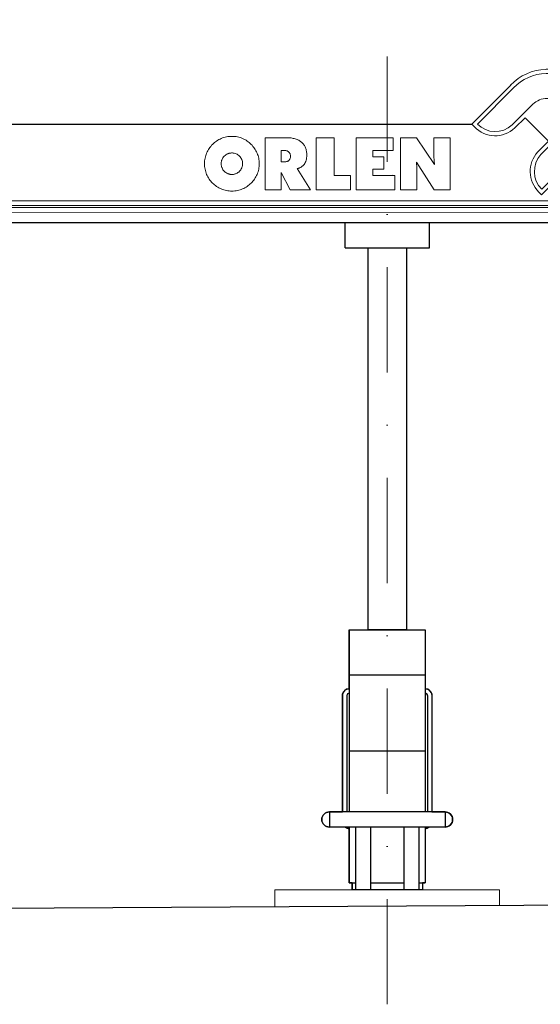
# Model space of a CAD drawing. Extents: x 261105 to 7565828, y -85627 to 5881792.
# Tile 19 of 116: x 330337 to 334043, y -44921 to -37908. Entities that reach past the tile are written whole.
import ezdxf

# ---------------------------------------------------------------- set-up
doc = ezdxf.new("R2010")
doc.units = 0
doc.header["$MEASUREMENT"] = 0
doc.linetypes.add('DASHDOT2', pattern=[0.5, 0.25, -0.125, 0, -0.125])
for name, color, linetype, lineweight in [('1__logo', 140, 'Continuous', 9), ('CZ-GR', 14, 'Continuous', 30), ('CZ-SR', 102, 'Continuous', 15), ('linii', 7, 'Continuous', 15), ('OSIE', 7, 'Continuous', 5)]:
    doc.layers.add(name, color=color, linetype=linetype, lineweight=lineweight)
doc.layers.add('TB_OBRYS1', color=3, linetype='Continuous')

# ---------------------------------------------------------------- blocks, each defined once
blk = doc.blocks.new('dystr.3')
at = {"layer": 'TB_OBRYS1'}
for p, q in [((6433772.5184, 5668694.5221, 0), (6433773.0384, 5668694.5221, 0)), ((6433772.5184, 5668694.5221, 0), (6433772.5184, 5668693.2261, 0)), ((6433773.0384, 5668694.5221, 0), (6433773.0584, 5668694.5221, 0)), ((6433773.0584, 5668694.5221, 0), (6433773.0584, 5668693.2261, 0)), ((6433772.5184, 5668694.2021, 0), (6433773.0584, 5668694.2021, 0)), ((6433772.4696, 5668694.0544, 0), (6433772.4696, 5668693.2261, 0)), ((6433772.5013, 5668694.0544, 0), (6433772.5013, 5668693.2261, 0)), ((6433773.0754, 5668694.0544, 0), (6433773.0754, 5668693.2261, 0)), ((6433773.1071, 5668694.0544, 0), (6433773.1071, 5668693.2261, 0)), ((6433772.5184, 5668693.6621, 0), (6433773.0384, 5668693.6621, 0)), ((6433773.0384, 5668693.6621, 0), (6433773.0584, 5668693.6621, 0)), ((6433772.3769, 5668693.2261, 0), (6433772.3769, 5668693.1181, 0)), ((6433773.1999, 5668693.2261, 0), (6433772.3769, 5668693.2261, 0)), ((6433773.1999, 5668693.2261, 0), (6433773.1999, 5668693.1181, 0)), ((6433773.1999, 5668693.1181, 0), (6433772.3769, 5668693.1181, 0)), ((6433772.5184, 5668693.1181, 0), (6433772.5184, 5668692.7221, 0)), ((6433772.5621, 5668693.1181, 0), (6433772.5621, 5668692.6721, 0)), ((6433772.6701, 5668693.1181, 0), (6433772.6701, 5668692.6721, 0)), ((6433772.9066, 5668693.1181, 0), (6433772.9066, 5668692.6721, 0)), ((6433773.0146, 5668693.1181, 0), (6433773.0146, 5668692.6721, 0)), ((6433773.0584, 5668693.1181, 0), (6433773.0584, 5668692.7221, 0)), ((6433772.5184, 5668692.7221, 0), (6433772.5621, 5668692.7221, 0)), ((6433772.5384, 5668692.7221, 0), (6433772.5384, 5668692.6721, 0)), ((6433772.6701, 5668692.7221, 0), (6433772.9066, 5668692.7221, 0)), ((6433773.0146, 5668692.7221, 0), (6433773.0384, 5668692.7221, 0)), ((6433773.0384, 5668692.7221, 0), (6433773.0584, 5668692.7221, 0)), ((6433773.0384, 5668692.7221, 0), (6433773.0384, 5668692.6721, 0))]:
    blk.add_line(p, q, dxfattribs=at)
for centre, radius, start, end in [((6433772.5184, 5668694.0544, 0), 0.0488, 90, 180), ((6433773.0584, 5668694.0544, 0), 0.0488, 0, 90), ((6433772.5184, 5668694.0544, 0), 0.0171, 90, 180), ((6433773.0584, 5668694.0544, 0), 0.0171, 0, 90), ((6433772.3769, 5668693.1721, 0), 0.054, 90, 270), ((6433773.1999, 5668693.1721, 0), 0.054, 270, 90), ((6433772.5184, 5668693.1574, 0), 0.0488, 233.68412, 270), ((6433773.0584, 5668693.1574, 0), 0.0488, 270, 306.31588)]:
    blk.add_arc(centre, radius, start, end, dxfattribs=at)
blk = doc.blocks.new('DFDFDFD')
at = {"layer": 'linii'}
for p, q in [((270033.9, -43762, 0), (270043.6, -43760.1, 0)), ((270033.9, -43762, 0), (270043.6, -43760.1, 0)), ((270043.6, -43760.1, 0), (270053.5, -43759, 0)), ((270043.6, -43760.1, 0), (270053.5, -43759, 0)), ((270053.5, -43759, 0), (270063.1, -43758.3, 0)), ((270053.5, -43759, 0), (270063.1, -43758.3, 0)), ((270063.1, -43758.3, 0), (270073.1, -43757.9, 0)), ((270063.1, -43758.3, 0), (270073.1, -43757.9, 0)), ((270073.1, -43757.9, 0), (270083.4, -43758.3, 0)), ((270073.1, -43757.9, 0), (270083.4, -43758.3, 0)), ((270083.4, -43758.3, 0), (270093.1, -43759, 0)), ((270083.4, -43758.3, 0), (270093.1, -43759, 0)), ((270093.1, -43759, 0), (270103, -43760.1, 0)), ((270093.1, -43759, 0), (270103, -43760.1, 0)), ((270103, -43760.1, 0), (270112.6, -43762, 0)), ((270103, -43760.1, 0), (270112.6, -43762, 0)), ((269917.2, -43836.6, 0), (269922.8, -43829.2, 0)), ((269917.2, -43836.6, 0), (269922.8, -43829.2, 0)), ((269922.8, -43829.2, 0), (269929, -43821.8, 0)), ((269922.8, -43829.2, 0), (269929, -43821.8, 0)), ((269929, -43821.8, 0), (269935.7, -43815.2, 0)), ((269929, -43821.8, 0), (269935.7, -43815.2, 0)), ((269935.7, -43815.2, 0), (269942.3, -43808.9, 0)), ((269935.7, -43815.2, 0), (269942.3, -43808.9, 0)), ((269942.3, -43808.9, 0), (269949.4, -43802.6, 0)), ((269942.3, -43808.9, 0), (269949.4, -43802.6, 0)), ((269949.4, -43802.6, 0), (269956.7, -43796.7, 0)), ((269949.4, -43802.6, 0), (269956.7, -43796.7, 0)), ((269956.7, -43796.7, 0), (269964.5, -43791.5, 0)), ((269956.7, -43796.7, 0), (269964.5, -43791.5, 0)), ((269964.5, -43791.5, 0), (269972.3, -43786.3, 0)), ((269964.5, -43791.5, 0), (269972.3, -43786.3, 0)), ((269972.3, -43786.3, 0), (269980.4, -43781.5, 0)), ((269972.3, -43786.3, 0), (269980.4, -43781.5, 0)), ((269980.4, -43781.5, 0), (269988.9, -43777.1, 0)), ((269980.4, -43781.5, 0), (269988.9, -43777.1, 0)), ((269988.9, -43777.1, 0), (269997.4, -43773.4, 0)), ((269988.9, -43777.1, 0), (269997.4, -43773.4, 0)), ((269997.4, -43773.4, 0), (270006.2, -43769.7, 0)), ((269997.4, -43773.4, 0), (270006.2, -43769.7, 0)), ((270006.2, -43769.7, 0), (270015.5, -43766.8, 0)), ((270006.2, -43769.7, 0), (270015.5, -43766.8, 0)), ((270015.5, -43766.8, 0), (270024.7, -43764.2, 0)), ((270015.5, -43766.8, 0), (270024.7, -43764.2, 0)), ((270024.7, -43764.2, 0), (270033.9, -43762, 0)), ((270024.7, -43764.2, 0), (270033.9, -43762, 0)), ((270112.6, -43762, 0), (270121.9, -43764.2, 0)), ((270112.6, -43762, 0), (270121.9, -43764.2, 0)), ((270121.9, -43764.2, 0), (270131.1, -43766.8, 0)), ((270121.9, -43764.2, 0), (270131.1, -43766.8, 0)), ((270131.1, -43766.8, 0), (270140.3, -43769.7, 0)), ((270131.1, -43766.8, 0), (270140.3, -43769.7, 0)), ((270140.3, -43769.7, 0), (270149.2, -43773.4, 0)), ((270140.3, -43769.7, 0), (270149.2, -43773.4, 0)), ((270149.2, -43773.4, 0), (270157.7, -43777.1, 0)), ((270149.2, -43773.4, 0), (270157.7, -43777.1, 0)), ((270157.7, -43777.1, 0), (270166.2, -43781.5, 0)), ((270157.7, -43777.1, 0), (270166.2, -43781.5, 0)), ((270166.2, -43781.5, 0), (270174.3, -43786.3, 0)), ((270166.2, -43781.5, 0), (270174.3, -43786.3, 0)), ((270174.3, -43786.3, 0), (270182.1, -43791.5, 0)), ((270174.3, -43786.3, 0), (270182.1, -43791.5, 0)), ((270182.1, -43791.5, 0), (270189.8, -43796.7, 0)), ((270182.1, -43791.5, 0), (270189.8, -43796.7, 0)), ((270189.8, -43796.7, 0), (270197.2, -43802.6, 0)), ((270189.8, -43796.7, 0), (270197.2, -43802.6, 0)), ((270197.2, -43802.6, 0), (270204.2, -43808.9, 0)), ((270197.2, -43802.6, 0), (270204.2, -43808.9, 0)), ((270204.2, -43808.9, 0), (270210.9, -43815.2, 0)), ((270204.2, -43808.9, 0), (270210.9, -43815.2, 0)), ((270210.9, -43815.2, 0), (270217.5, -43821.8, 0)), ((270210.9, -43815.2, 0), (270217.5, -43821.8, 0)), ((270217.5, -43821.8, 0), (270223.4, -43829.2, 0)), ((270217.5, -43821.8, 0), (270223.4, -43829.2, 0)), ((270223.4, -43829.2, 0), (270229.4, -43836.6, 0)), ((270223.4, -43829.2, 0), (270229.4, -43836.6, 0)), ((270461, -43767.5, 0), (270309.1, -43767.5, 0)), ((270309.1, -43767.5, 0), (270309.1, -44138, 0)), ((270461, -43767.5, 0), (270309.1, -43767.5, 0)), ((270309.1, -43767.5, 0), (270309.1, -44138, 0)), ((270469.8, -43767.5, 0), (270461, -43767.5, 0)), ((270469.8, -43767.5, 0), (270461, -43767.5, 0)), ((270478.3, -43767.9, 0), (270469.8, -43767.5, 0)), ((270478.3, -43767.9, 0), (270469.8, -43767.5, 0)), ((270486.8, -43768.6, 0), (270478.3, -43767.9, 0)), ((270486.8, -43768.6, 0), (270478.3, -43767.9, 0)), ((270495, -43769.7, 0), (270486.8, -43768.6, 0)), ((270495, -43769.7, 0), (270486.8, -43768.6, 0)), ((270502.7, -43770.8, 0), (270495, -43769.7, 0)), ((270502.7, -43770.8, 0), (270495, -43769.7, 0)), ((270510.1, -43772.3, 0), (270502.7, -43770.8, 0)), ((270510.1, -43772.3, 0), (270502.7, -43770.8, 0)), ((270517.5, -43773.8, 0), (270510.1, -43772.3, 0)), ((270517.5, -43773.8, 0), (270510.1, -43772.3, 0)), ((270524.1, -43776, 0), (270517.5, -43773.8, 0)), ((270524.1, -43776, 0), (270517.5, -43773.8, 0)), ((270530.8, -43778.2, 0), (270524.1, -43776, 0)), ((270530.8, -43778.2, 0), (270524.1, -43776, 0)), ((270537.4, -43780.4, 0), (270530.8, -43778.2, 0)), ((270537.4, -43780.4, 0), (270530.8, -43778.2, 0)), ((270543.3, -43783, 0), (270537.4, -43780.4, 0)), ((270543.3, -43783, 0), (270537.4, -43780.4, 0)), ((270549.3, -43786, 0), (270543.3, -43783, 0)), ((270549.3, -43786, 0), (270543.3, -43783, 0)), ((270554.8, -43789.3, 0), (270549.3, -43786, 0)), ((270554.8, -43789.3, 0), (270549.3, -43786, 0)), ((270560, -43792.6, 0), (270554.8, -43789.3, 0)), ((270560, -43792.6, 0), (270554.8, -43789.3, 0)), ((270565.1, -43796.3, 0), (270560, -43792.6, 0)), ((270565.1, -43796.3, 0), (270560, -43792.6, 0)), ((270569.9, -43800.4, 0), (270565.1, -43796.3, 0)), ((270569.9, -43800.4, 0), (270565.1, -43796.3, 0)), ((270574.4, -43804.4, 0), (270569.9, -43800.4, 0)), ((270574.4, -43804.4, 0), (270569.9, -43800.4, 0)), ((270578.4, -43808.5, 0), (270574.4, -43804.4, 0)), ((270578.4, -43808.5, 0), (270574.4, -43804.4, 0)), ((270582.1, -43813.3, 0), (270578.4, -43808.5, 0)), ((270582.1, -43813.3, 0), (270578.4, -43808.5, 0)), ((270585.8, -43818.1, 0), (270582.1, -43813.3, 0)), ((270585.8, -43818.1, 0), (270582.1, -43813.3, 0)), ((270589.1, -43822.9, 0), (270585.8, -43818.1, 0)), ((270589.1, -43822.9, 0), (270585.8, -43818.1, 0)), ((270592.1, -43828.1, 0), (270589.1, -43822.9, 0)), ((270592.1, -43828.1, 0), (270589.1, -43822.9, 0)), ((270595.1, -43833.6, 0), (270592.1, -43828.1, 0)), ((270595.1, -43833.6, 0), (270592.1, -43828.1, 0)), ((270801.5, -43767.5, 0), (270672.3, -43767.5, 0)), ((270672.3, -43767.5, 0), (270672.3, -44138, 0)), ((270801.5, -43767.5, 0), (270672.3, -43767.5, 0)), ((270672.3, -43767.5, 0), (270672.3, -44138, 0)), ((270801.5, -44037.2, 0), (270801.5, -43767.5, 0)), ((270801.5, -44037.2, 0), (270801.5, -43767.5, 0)), ((270957.8, -43767.5, 0), (270957.8, -44138, 0)), ((271222.3, -43767.5, 0), (270957.8, -43767.5, 0)), ((270957.8, -43767.5, 0), (270957.8, -44138, 0)), ((271222.3, -43767.5, 0), (270957.8, -43767.5, 0)), ((271222.3, -43858, 0), (271222.3, -43767.5, 0)), ((271222.3, -43858, 0), (271222.3, -43767.5, 0)), ((271388.5, -43767.5, 0), (271274, -43767.5, 0)), ((271274, -43767.5, 0), (271274, -44138, 0)), ((271388.5, -43767.5, 0), (271274, -43767.5, 0)), ((271274, -43767.5, 0), (271274, -44138, 0)), ((271516, -43958.5, 0), (271388.5, -43767.5, 0)), ((271516, -43958.5, 0), (271388.5, -43767.5, 0)), ((271511.9, -43767.5, 0), (271511.9, -43889, 0)), ((271627.9, -43767.5, 0), (271511.9, -43767.5, 0)), ((271511.9, -43767.5, 0), (271511.9, -43889, 0)), ((271627.9, -43767.5, 0), (271511.9, -43767.5, 0)), ((271627.9, -44138, 0), (271627.9, -43767.5, 0)), ((271627.9, -44138, 0), (271627.9, -43767.5, 0)), ((269884.3, -43904.2, 0), (269887.3, -43894.9, 0)), ((269884.3, -43904.2, 0), (269887.3, -43894.9, 0)), ((269887.3, -43894.9, 0), (269890.3, -43886.1, 0)), ((269887.3, -43894.9, 0), (269890.3, -43886.1, 0)), ((269890.3, -43886.1, 0), (269893.6, -43877.2, 0)), ((269890.3, -43886.1, 0), (269893.6, -43877.2, 0)), ((269893.6, -43877.2, 0), (269897.6, -43868.7, 0)), ((269893.6, -43877.2, 0), (269897.6, -43868.7, 0)), ((269897.6, -43868.7, 0), (269902.1, -43860.2, 0)), ((269897.6, -43868.7, 0), (269902.1, -43860.2, 0)), ((269902.1, -43860.2, 0), (269906.5, -43852.1, 0)), ((269902.1, -43860.2, 0), (269906.5, -43852.1, 0)), ((269906.5, -43852.1, 0), (269911.7, -43844, 0)), ((269906.5, -43852.1, 0), (269911.7, -43844, 0)), ((269911.7, -43844, 0), (269917.2, -43836.6, 0)), ((269911.7, -43844, 0), (269917.2, -43836.6, 0)), ((270014.4, -43904.2, 0), (270019.2, -43899, 0)), ((270014.4, -43904.2, 0), (270019.2, -43899, 0)), ((270019.2, -43899, 0), (270024.7, -43893.8, 0)), ((270019.2, -43899, 0), (270024.7, -43893.8, 0)), ((270024.7, -43893.8, 0), (270030.6, -43889.4, 0)), ((270024.7, -43893.8, 0), (270030.6, -43889.4, 0)), ((270030.6, -43889.4, 0), (270036.9, -43885.7, 0)), ((270030.6, -43889.4, 0), (270036.9, -43885.7, 0)), ((270036.9, -43885.7, 0), (270043.6, -43882.4, 0)), ((270036.9, -43885.7, 0), (270043.6, -43882.4, 0)), ((270043.6, -43882.4, 0), (270046.9, -43880.9, 0)), ((270043.6, -43882.4, 0), (270046.9, -43880.9, 0)), ((270046.9, -43880.9, 0), (270050.6, -43879.8, 0)), ((270046.9, -43880.9, 0), (270050.6, -43879.8, 0)), ((270050.6, -43879.8, 0), (270054.3, -43878.7, 0)), ((270050.6, -43879.8, 0), (270054.3, -43878.7, 0)), ((270054.3, -43878.7, 0), (270058, -43878, 0)), ((270054.3, -43878.7, 0), (270058, -43878, 0)), ((270058, -43878, 0), (270061.7, -43877.2, 0)), ((270058, -43878, 0), (270061.7, -43877.2, 0)), ((270061.7, -43877.2, 0), (270065.3, -43876.8, 0)), ((270061.7, -43877.2, 0), (270065.3, -43876.8, 0)), ((270065.3, -43876.8, 0), (270069.4, -43876.5, 0)), ((270065.3, -43876.8, 0), (270069.4, -43876.5, 0)), ((270069.4, -43876.5, 0), (270073.1, -43876.5, 0)), ((270069.4, -43876.5, 0), (270073.1, -43876.5, 0)), ((270073.1, -43876.5, 0), (270077.2, -43876.5, 0)), ((270073.1, -43876.5, 0), (270077.2, -43876.5, 0)), ((270077.2, -43876.5, 0), (270081.2, -43876.8, 0)), ((270077.2, -43876.5, 0), (270081.2, -43876.8, 0)), ((270081.2, -43876.8, 0), (270084.9, -43877.2, 0)), ((270081.2, -43876.8, 0), (270084.9, -43877.2, 0)), ((270084.9, -43877.2, 0), (270088.6, -43878, 0)), ((270084.9, -43877.2, 0), (270088.6, -43878, 0)), ((270088.6, -43878, 0), (270096, -43879.8, 0)), ((270088.6, -43878, 0), (270096, -43879.8, 0)), ((270096, -43879.8, 0), (270103, -43882.4, 0)), ((270096, -43879.8, 0), (270103, -43882.4, 0)), ((270103, -43882.4, 0), (270109.7, -43885.7, 0)), ((270103, -43882.4, 0), (270109.7, -43885.7, 0)), ((270109.7, -43885.7, 0), (270116, -43889.4, 0)), ((270109.7, -43885.7, 0), (270116, -43889.4, 0)), ((270116, -43889.4, 0), (270121.9, -43893.8, 0)), ((270116, -43889.4, 0), (270121.9, -43893.8, 0)), ((270121.9, -43893.8, 0), (270127.4, -43899, 0)), ((270121.9, -43893.8, 0), (270127.4, -43899, 0)), ((270127.4, -43899, 0), (270132.2, -43904.2, 0)), ((270127.4, -43899, 0), (270132.2, -43904.2, 0)), ((270229.4, -43836.6, 0), (270234.9, -43844, 0)), ((270229.4, -43836.6, 0), (270234.9, -43844, 0)), ((270234.9, -43844, 0), (270240.1, -43852.1, 0)), ((270234.9, -43844, 0), (270240.1, -43852.1, 0)), ((270240.1, -43852.1, 0), (270244.5, -43860.2, 0)), ((270240.1, -43852.1, 0), (270244.5, -43860.2, 0)), ((270244.5, -43860.2, 0), (270248.9, -43868.7, 0)), ((270244.5, -43860.2, 0), (270248.9, -43868.7, 0)), ((270248.9, -43868.7, 0), (270253, -43877.2, 0)), ((270248.9, -43868.7, 0), (270253, -43877.2, 0)), ((270253, -43877.2, 0), (270256.3, -43886.1, 0)), ((270253, -43877.2, 0), (270256.3, -43886.1, 0)), ((270256.3, -43886.1, 0), (270259.3, -43894.9, 0)), ((270256.3, -43886.1, 0), (270259.3, -43894.9, 0)), ((270259.3, -43894.9, 0), (270261.9, -43904.2, 0)), ((270259.3, -43894.9, 0), (270261.9, -43904.2, 0)), ((270425.1, -43862.8, 0), (270425.1, -43859.1, 0)), ((270425.1, -43859.1, 0), (270447.7, -43859.1, 0)), ((270425.1, -43862.8, 0), (270425.1, -43859.1, 0)), ((270425.1, -43859.1, 0), (270447.7, -43859.1, 0)), ((270425.1, -43935.2, 0), (270425.1, -43862.8, 0)), ((270425.1, -43935.2, 0), (270425.1, -43862.8, 0)), ((270447.7, -43859.1, 0), (270452.8, -43859.1, 0)), ((270447.7, -43859.1, 0), (270452.8, -43859.1, 0)), ((270452.8, -43859.1, 0), (270457.6, -43859.9, 0)), ((270452.8, -43859.1, 0), (270457.6, -43859.9, 0)), ((270457.6, -43859.9, 0), (270462.1, -43860.6, 0)), ((270457.6, -43859.9, 0), (270462.1, -43860.6, 0)), ((270462.1, -43860.6, 0), (270466.1, -43861.7, 0)), ((270462.1, -43860.6, 0), (270466.1, -43861.7, 0)), ((270466.1, -43861.7, 0), (270469.8, -43863.2, 0)), ((270466.1, -43861.7, 0), (270469.8, -43863.2, 0)), ((270469.8, -43863.2, 0), (270473.5, -43865.4, 0)), ((270469.8, -43863.2, 0), (270473.5, -43865.4, 0)), ((270473.5, -43865.4, 0), (270476.5, -43867.2, 0)), ((270473.5, -43865.4, 0), (270476.5, -43867.2, 0)), ((270476.5, -43867.2, 0), (270479.4, -43869.8, 0)), ((270476.5, -43867.2, 0), (270479.4, -43869.8, 0)), ((270479.4, -43869.8, 0), (270482, -43872.8, 0)), ((270479.4, -43869.8, 0), (270482, -43872.8, 0)), ((270482, -43872.8, 0), (270484.2, -43875.7, 0)), ((270482, -43872.8, 0), (270484.2, -43875.7, 0)), ((270484.2, -43875.7, 0), (270486.1, -43879.1, 0)), ((270484.2, -43875.7, 0), (270486.1, -43879.1, 0)), ((270486.1, -43879.1, 0), (270487.6, -43882.8, 0)), ((270486.1, -43879.1, 0), (270487.6, -43882.8, 0)), ((270487.6, -43882.8, 0), (270488.7, -43886.8, 0)), ((270487.6, -43882.8, 0), (270488.7, -43886.8, 0)), ((270488.7, -43886.8, 0), (270489.8, -43890.9, 0)), ((270488.7, -43886.8, 0), (270489.8, -43890.9, 0)), ((270489.8, -43890.9, 0), (270490.1, -43895.3, 0)), ((270489.8, -43890.9, 0), (270490.1, -43895.3, 0)), ((270490.1, -43895.3, 0), (270490.1, -43899.7, 0)), ((270490.1, -43895.3, 0), (270490.1, -43899.7, 0)), ((270490.1, -43899.7, 0), (270490.1, -43904.6, 0)), ((270490.1, -43899.7, 0), (270490.1, -43904.6, 0)), ((270597.3, -43839.5, 0), (270595.1, -43833.6, 0)), ((270597.3, -43839.5, 0), (270595.1, -43833.6, 0)), ((270599.5, -43845.4, 0), (270597.3, -43839.5, 0)), ((270599.5, -43845.4, 0), (270597.3, -43839.5, 0)), ((270601.3, -43851.4, 0), (270599.5, -43845.4, 0)), ((270601.3, -43851.4, 0), (270599.5, -43845.4, 0)), ((270602.8, -43857.6, 0), (270601.3, -43851.4, 0)), ((270602.8, -43857.6, 0), (270601.3, -43851.4, 0)), ((270604.3, -43864.3, 0), (270602.8, -43857.6, 0)), ((270604.3, -43864.3, 0), (270602.8, -43857.6, 0)), ((270605.4, -43870.9, 0), (270604.3, -43864.3, 0)), ((270605.4, -43870.9, 0), (270604.3, -43864.3, 0)), ((270606.1, -43878, 0), (270605.4, -43870.9, 0)), ((270606.1, -43878, 0), (270605.4, -43870.9, 0)), ((270606.5, -43885, 0), (270606.1, -43878, 0)), ((270606.5, -43885, 0), (270606.1, -43878, 0)), ((270606.1, -43902, 0), (270606.5, -43892.4, 0)), ((270606.1, -43902, 0), (270606.5, -43892.4, 0)), ((270606.5, -43892.4, 0), (270606.5, -43885, 0)), ((270606.5, -43892.4, 0), (270606.5, -43885, 0)), ((271077.5, -43904.6, 0), (271077.5, -43858, 0)), ((271077.5, -43858, 0), (271222.3, -43858, 0)), ((271077.5, -43904.6, 0), (271077.5, -43858, 0)), ((271077.5, -43858, 0), (271222.3, -43858, 0)), ((271511.9, -43889, 0), (271511.9, -43894.2, 0)), ((271511.9, -43889, 0), (271511.9, -43894.2, 0)), ((271511.9, -43894.2, 0), (271511.9, -43899.4, 0)), ((271511.9, -43894.2, 0), (271511.9, -43899.4, 0)), ((271511.9, -43899.4, 0), (271511.9, -43905.7, 0)), ((271511.9, -43899.4, 0), (271511.9, -43905.7, 0)), ((269878.4, -43943, 0), (269879.2, -43933, 0)), ((269878.4, -43943, 0), (269879.2, -43933, 0)), ((269878.4, -43952.9, 0), (269878.4, -43943, 0)), ((269878.4, -43952.9, 0), (269878.4, -43943, 0)), ((269878.4, -43962.9, 0), (269878.4, -43952.9, 0)), ((269878.4, -43962.9, 0), (269878.4, -43952.9, 0)), ((269879.2, -43972.9, 0), (269878.4, -43962.9, 0)), ((269879.2, -43972.9, 0), (269878.4, -43962.9, 0)), ((269879.2, -43933, 0), (269880.7, -43923.4, 0)), ((269879.2, -43933, 0), (269880.7, -43923.4, 0)), ((269880.7, -43923.4, 0), (269882.1, -43913.8, 0)), ((269880.7, -43923.4, 0), (269882.1, -43913.8, 0)), ((269882.1, -43913.8, 0), (269884.3, -43904.2, 0)), ((269882.1, -43913.8, 0), (269884.3, -43904.2, 0)), ((269996.6, -43952.9, 0), (269997, -43948.9, 0)), ((269996.6, -43952.9, 0), (269997, -43948.9, 0)), ((269997, -43957, 0), (269996.6, -43952.9, 0)), ((269997, -43957, 0), (269996.6, -43952.9, 0)), ((269997, -43945.2, 0), (269997.7, -43941.5, 0)), ((269997, -43945.2, 0), (269997.7, -43941.5, 0)), ((269997, -43948.9, 0), (269997, -43945.2, 0)), ((269997, -43948.9, 0), (269997, -43945.2, 0)), ((269997, -43960.7, 0), (269997, -43957, 0)), ((269997, -43960.7, 0), (269997, -43957, 0)), ((269997.7, -43964.4, 0), (269997, -43960.7, 0)), ((269997.7, -43964.4, 0), (269997, -43960.7, 0)), ((269997.7, -43941.5, 0), (269998.5, -43937.4, 0)), ((269997.7, -43941.5, 0), (269998.5, -43937.4, 0)), ((269998.5, -43968.5, 0), (269997.7, -43964.4, 0)), ((269998.5, -43968.5, 0), (269997.7, -43964.4, 0)), ((269998.5, -43937.4, 0), (269999.2, -43933.7, 0)), ((269998.5, -43937.4, 0), (269999.2, -43933.7, 0)), ((269999.2, -43972.1, 0), (269998.5, -43968.5, 0)), ((269999.2, -43972.1, 0), (269998.5, -43968.5, 0)), ((269999.2, -43933.7, 0), (270000.3, -43930.4, 0)), ((269999.2, -43933.7, 0), (270000.3, -43930.4, 0)), ((270000.3, -43930.4, 0), (270001.4, -43926.7, 0)), ((270000.3, -43930.4, 0), (270001.4, -43926.7, 0)), ((270001.4, -43926.7, 0), (270002.9, -43923.4, 0)), ((270001.4, -43926.7, 0), (270002.9, -43923.4, 0)), ((270002.9, -43923.4, 0), (270005.9, -43916.4, 0)), ((270002.9, -43923.4, 0), (270005.9, -43916.4, 0)), ((270005.9, -43916.4, 0), (270009.9, -43910.1, 0)), ((270005.9, -43916.4, 0), (270009.9, -43910.1, 0)), ((270009.9, -43910.1, 0), (270014.4, -43904.2, 0)), ((270009.9, -43910.1, 0), (270014.4, -43904.2, 0)), ((270132.2, -43904.2, 0), (270136.6, -43910.1, 0)), ((270132.2, -43904.2, 0), (270136.6, -43910.1, 0)), ((270136.6, -43910.1, 0), (270140.3, -43916.4, 0)), ((270136.6, -43910.1, 0), (270140.3, -43916.4, 0)), ((270140.3, -43916.4, 0), (270143.7, -43923.4, 0)), ((270140.3, -43916.4, 0), (270143.7, -43923.4, 0)), ((270143.7, -43923.4, 0), (270146.2, -43930.4, 0)), ((270143.7, -43923.4, 0), (270146.2, -43930.4, 0)), ((270146.2, -43930.4, 0), (270148.1, -43937.4, 0)), ((270146.2, -43930.4, 0), (270148.1, -43937.4, 0)), ((270148.1, -43968.5, 0), (270147.4, -43972.1, 0)), ((270148.1, -43968.5, 0), (270147.4, -43972.1, 0)), ((270148.1, -43937.4, 0), (270148.8, -43941.5, 0)), ((270148.1, -43937.4, 0), (270148.8, -43941.5, 0)), ((270148.8, -43964.4, 0), (270148.1, -43968.5, 0)), ((270148.8, -43964.4, 0), (270148.1, -43968.5, 0)), ((270148.8, -43941.5, 0), (270149.2, -43945.2, 0)), ((270148.8, -43941.5, 0), (270149.2, -43945.2, 0)), ((270149.2, -43960.7, 0), (270148.8, -43964.4, 0)), ((270149.2, -43960.7, 0), (270148.8, -43964.4, 0)), ((270149.2, -43945.2, 0), (270149.6, -43948.9, 0)), ((270149.2, -43945.2, 0), (270149.6, -43948.9, 0)), ((270149.6, -43957, 0), (270149.2, -43960.7, 0)), ((270149.6, -43957, 0), (270149.2, -43960.7, 0)), ((270149.6, -43948.9, 0), (270149.9, -43952.9, 0)), ((270149.6, -43948.9, 0), (270149.9, -43952.9, 0)), ((270149.9, -43952.9, 0), (270149.6, -43957, 0)), ((270149.9, -43952.9, 0), (270149.6, -43957, 0)), ((270261.9, -43904.2, 0), (270264.1, -43913.8, 0)), ((270261.9, -43904.2, 0), (270264.1, -43913.8, 0)), ((270264.1, -43913.8, 0), (270265.9, -43923.4, 0)), ((270264.1, -43913.8, 0), (270265.9, -43923.4, 0)), ((270265.9, -43923.4, 0), (270267, -43933, 0)), ((270265.9, -43923.4, 0), (270267, -43933, 0)), ((270267, -43933, 0), (270267.8, -43943, 0)), ((270267, -43933, 0), (270267.8, -43943, 0)), ((270267.8, -43962.9, 0), (270267, -43972.9, 0)), ((270267.8, -43962.9, 0), (270267, -43972.9, 0)), ((270267.8, -43943, 0), (270268.1, -43952.9, 0)), ((270267.8, -43943, 0), (270268.1, -43952.9, 0)), ((270268.1, -43952.9, 0), (270267.8, -43962.9, 0)), ((270268.1, -43952.9, 0), (270267.8, -43962.9, 0)), ((270425.1, -43939.6, 0), (270425.1, -43935.2, 0)), ((270425.1, -43939.6, 0), (270425.1, -43935.2, 0)), ((270447.7, -43939.6, 0), (270425.1, -43939.6, 0)), ((270447.7, -43939.6, 0), (270425.1, -43939.6, 0)), ((270452.5, -43939.6, 0), (270447.7, -43939.6, 0)), ((270452.5, -43939.6, 0), (270447.7, -43939.6, 0)), ((270457.3, -43938.9, 0), (270452.5, -43939.6, 0)), ((270457.3, -43938.9, 0), (270452.5, -43939.6, 0)), ((270461.7, -43938.2, 0), (270457.3, -43938.9, 0)), ((270461.7, -43938.2, 0), (270457.3, -43938.9, 0)), ((270465.8, -43937.1, 0), (270461.7, -43938.2, 0)), ((270465.8, -43937.1, 0), (270461.7, -43938.2, 0)), ((270469.8, -43935.6, 0), (270465.8, -43937.1, 0)), ((270469.8, -43935.6, 0), (270465.8, -43937.1, 0)), ((270473.2, -43933.7, 0), (270469.8, -43935.6, 0)), ((270473.2, -43933.7, 0), (270469.8, -43935.6, 0)), ((270476.5, -43931.9, 0), (270473.2, -43933.7, 0)), ((270476.5, -43931.9, 0), (270473.2, -43933.7, 0)), ((270479.4, -43929.3, 0), (270476.5, -43931.9, 0)), ((270479.4, -43929.3, 0), (270476.5, -43931.9, 0)), ((270481.7, -43926.7, 0), (270479.4, -43929.3, 0)), ((270481.7, -43926.7, 0), (270479.4, -43929.3, 0)), ((270483.9, -43923.8, 0), (270481.7, -43926.7, 0)), ((270483.9, -43923.8, 0), (270481.7, -43926.7, 0)), ((270486.1, -43920.4, 0), (270483.9, -43923.8, 0)), ((270486.1, -43920.4, 0), (270483.9, -43923.8, 0)), ((270487.6, -43916.7, 0), (270486.1, -43920.4, 0)), ((270487.6, -43916.7, 0), (270486.1, -43920.4, 0)), ((270488.7, -43913, 0), (270487.6, -43916.7, 0)), ((270488.7, -43913, 0), (270487.6, -43916.7, 0)), ((270489.8, -43909, 0), (270488.7, -43913, 0)), ((270489.8, -43909, 0), (270488.7, -43913, 0)), ((270490.1, -43904.6, 0), (270489.8, -43909, 0)), ((270490.1, -43904.6, 0), (270489.8, -43909, 0)), ((270571.8, -43973.6, 0), (270574.7, -43971, 0)), ((270571.8, -43973.6, 0), (270574.7, -43971, 0)), ((270574.7, -43971, 0), (270577.3, -43968.8, 0)), ((270574.7, -43971, 0), (270577.3, -43968.8, 0)), ((270577.3, -43968.8, 0), (270580.3, -43966.2, 0)), ((270577.3, -43968.8, 0), (270580.3, -43966.2, 0)), ((270580.3, -43966.2, 0), (270582.9, -43963.7, 0)), ((270580.3, -43966.2, 0), (270582.9, -43963.7, 0)), ((270582.9, -43963.7, 0), (270585.1, -43960.7, 0)), ((270582.9, -43963.7, 0), (270585.1, -43960.7, 0)), ((270585.1, -43960.7, 0), (270587.7, -43957.7, 0)), ((270585.1, -43960.7, 0), (270587.7, -43957.7, 0)), ((270587.7, -43957.7, 0), (270591.7, -43951.1, 0)), ((270587.7, -43957.7, 0), (270591.7, -43951.1, 0)), ((270591.7, -43951.1, 0), (270595.8, -43944.1, 0)), ((270591.7, -43951.1, 0), (270595.8, -43944.1, 0)), ((270595.8, -43944.1, 0), (270598.8, -43936.7, 0)), ((270595.8, -43944.1, 0), (270598.8, -43936.7, 0)), ((270598.8, -43936.7, 0), (270601.7, -43928.6, 0)), ((270598.8, -43936.7, 0), (270601.7, -43928.6, 0)), ((270601.7, -43928.6, 0), (270603.9, -43920.4, 0)), ((270601.7, -43928.6, 0), (270603.9, -43920.4, 0)), ((270603.9, -43920.4, 0), (270605.4, -43911.2, 0)), ((270603.9, -43920.4, 0), (270605.4, -43911.2, 0)), ((270605.4, -43911.2, 0), (270606.1, -43902, 0)), ((270605.4, -43911.2, 0), (270606.1, -43902, 0)), ((271155.8, -43904.6, 0), (271077.5, -43904.6, 0)), ((271155.8, -43904.6, 0), (271077.5, -43904.6, 0)), ((271155.8, -43990.6, 0), (271155.8, -43904.6, 0)), ((271155.8, -43990.6, 0), (271155.8, -43904.6, 0)), ((271387.4, -43950.7, 0), (271386.3, -43941.9, 0)), ((271386.3, -43941.9, 0), (271513, -44138, 0)), ((271387.4, -43950.7, 0), (271386.3, -43941.9, 0)), ((271386.3, -43941.9, 0), (271513, -44138, 0)), ((271388.1, -43959.2, 0), (271387.4, -43950.7, 0)), ((271388.1, -43959.2, 0), (271387.4, -43950.7, 0)), ((271388.9, -43967, 0), (271388.1, -43959.2, 0)), ((271388.9, -43967, 0), (271388.1, -43959.2, 0)), ((271389.6, -43974.7, 0), (271388.9, -43967, 0)), ((271389.6, -43974.7, 0), (271388.9, -43967, 0)), ((271511.9, -43905.7, 0), (271511.9, -43912.3, 0)), ((271511.9, -43905.7, 0), (271511.9, -43912.3, 0)), ((271511.9, -43912.3, 0), (271512.3, -43919, 0)), ((271511.9, -43912.3, 0), (271512.3, -43919, 0)), ((271512.3, -43919, 0), (271512.3, -43926.3, 0)), ((271512.3, -43919, 0), (271512.3, -43926.3, 0)), ((271512.3, -43926.3, 0), (271513, -43933.7, 0)), ((271512.3, -43926.3, 0), (271513, -43933.7, 0)), ((271513, -43933.7, 0), (271513.7, -43941.9, 0)), ((271513, -43933.7, 0), (271513.7, -43941.9, 0)), ((271513.7, -43941.9, 0), (271514.5, -43950, 0)), ((271513.7, -43941.9, 0), (271514.5, -43950, 0)), ((271514.5, -43950, 0), (271516, -43958.5, 0)), ((271514.5, -43950, 0), (271516, -43958.5, 0)), ((269880.7, -43982.5, 0), (269879.2, -43972.9, 0)), ((269880.7, -43982.5, 0), (269879.2, -43972.9, 0)), ((269882.1, -43992.1, 0), (269880.7, -43982.5, 0)), ((269882.1, -43992.1, 0), (269880.7, -43982.5, 0)), ((269884.3, -44001.7, 0), (269882.1, -43992.1, 0)), ((269884.3, -44001.7, 0), (269882.1, -43992.1, 0)), ((269887.3, -44010.9, 0), (269884.3, -44001.7, 0)), ((269887.3, -44010.9, 0), (269884.3, -44001.7, 0)), ((269890.3, -44019.8, 0), (269887.3, -44010.9, 0)), ((269890.3, -44019.8, 0), (269887.3, -44010.9, 0)), ((269893.6, -44028.7, 0), (269890.3, -44019.8, 0)), ((269893.6, -44028.7, 0), (269890.3, -44019.8, 0)), ((269897.6, -44037.2, 0), (269893.6, -44028.7, 0)), ((269897.6, -44037.2, 0), (269893.6, -44028.7, 0)), ((269902.1, -44045.7, 0), (269897.6, -44037.2, 0)), ((269902.1, -44045.7, 0), (269897.6, -44037.2, 0)), ((270000.3, -43975.5, 0), (269999.2, -43972.1, 0)), ((270000.3, -43975.5, 0), (269999.2, -43972.1, 0)), ((270001.4, -43979.2, 0), (270000.3, -43975.5, 0)), ((270001.4, -43979.2, 0), (270000.3, -43975.5, 0)), ((270002.9, -43982.5, 0), (270001.4, -43979.2, 0)), ((270002.9, -43982.5, 0), (270001.4, -43979.2, 0)), ((270005.9, -43989.5, 0), (270002.9, -43982.5, 0)), ((270005.9, -43989.5, 0), (270002.9, -43982.5, 0)), ((270009.9, -43995.8, 0), (270005.9, -43989.5, 0)), ((270009.9, -43995.8, 0), (270005.9, -43989.5, 0)), ((270014.4, -44001.7, 0), (270009.9, -43995.8, 0)), ((270014.4, -44001.7, 0), (270009.9, -43995.8, 0)), ((270019.2, -44006.9, 0), (270014.4, -44001.7, 0)), ((270019.2, -44006.9, 0), (270014.4, -44001.7, 0)), ((270024.7, -44012, 0), (270019.2, -44006.9, 0)), ((270024.7, -44012, 0), (270019.2, -44006.9, 0)), ((270030.6, -44016.5, 0), (270024.7, -44012, 0)), ((270030.6, -44016.5, 0), (270024.7, -44012, 0)), ((270036.9, -44020.2, 0), (270030.6, -44016.5, 0)), ((270036.9, -44020.2, 0), (270030.6, -44016.5, 0)), ((270043.6, -44023.5, 0), (270036.9, -44020.2, 0)), ((270043.6, -44023.5, 0), (270036.9, -44020.2, 0)), ((270046.9, -44025, 0), (270043.6, -44023.5, 0)), ((270046.9, -44025, 0), (270043.6, -44023.5, 0)), ((270050.6, -44026.1, 0), (270046.9, -44025, 0)), ((270050.6, -44026.1, 0), (270046.9, -44025, 0)), ((270054.3, -44027.2, 0), (270050.6, -44026.1, 0)), ((270054.3, -44027.2, 0), (270050.6, -44026.1, 0)), ((270058, -44027.9, 0), (270054.3, -44027.2, 0)), ((270058, -44027.9, 0), (270054.3, -44027.2, 0)), ((270061.7, -44028.7, 0), (270058, -44027.9, 0)), ((270061.7, -44028.7, 0), (270058, -44027.9, 0)), ((270065.3, -44029, 0), (270061.7, -44028.7, 0)), ((270065.3, -44029, 0), (270061.7, -44028.7, 0)), ((270069.4, -44029.4, 0), (270065.3, -44029, 0)), ((270069.4, -44029.4, 0), (270065.3, -44029, 0)), ((270073.1, -44029.4, 0), (270069.4, -44029.4, 0)), ((270073.1, -44029.4, 0), (270069.4, -44029.4, 0)), ((270077.2, -44029.4, 0), (270073.1, -44029.4, 0)), ((270077.2, -44029.4, 0), (270073.1, -44029.4, 0)), ((270081.2, -44029, 0), (270077.2, -44029.4, 0)), ((270081.2, -44029, 0), (270077.2, -44029.4, 0)), ((270084.9, -44028.7, 0), (270081.2, -44029, 0)), ((270084.9, -44028.7, 0), (270081.2, -44029, 0)), ((270088.6, -44027.9, 0), (270084.9, -44028.7, 0)), ((270088.6, -44027.9, 0), (270084.9, -44028.7, 0)), ((270092.3, -44027.2, 0), (270088.6, -44027.9, 0)), ((270092.3, -44027.2, 0), (270088.6, -44027.9, 0)), ((270096, -44026.1, 0), (270092.3, -44027.2, 0)), ((270096, -44026.1, 0), (270092.3, -44027.2, 0)), ((270099.7, -44025, 0), (270096, -44026.1, 0)), ((270099.7, -44025, 0), (270096, -44026.1, 0)), ((270103, -44023.5, 0), (270099.7, -44025, 0)), ((270103, -44023.5, 0), (270099.7, -44025, 0)), ((270109.7, -44020.2, 0), (270103, -44023.5, 0)), ((270109.7, -44020.2, 0), (270103, -44023.5, 0)), ((270116, -44016.5, 0), (270109.7, -44020.2, 0)), ((270116, -44016.5, 0), (270109.7, -44020.2, 0)), ((270121.9, -44012, 0), (270116, -44016.5, 0)), ((270121.9, -44012, 0), (270116, -44016.5, 0)), ((270127.4, -44006.9, 0), (270121.9, -44012, 0)), ((270127.4, -44006.9, 0), (270121.9, -44012, 0)), ((270132.2, -44001.7, 0), (270127.4, -44006.9, 0)), ((270132.2, -44001.7, 0), (270127.4, -44006.9, 0)), ((270136.6, -43995.8, 0), (270132.2, -44001.7, 0)), ((270136.6, -43995.8, 0), (270132.2, -44001.7, 0)), ((270140.3, -43989.5, 0), (270136.6, -43995.8, 0)), ((270140.3, -43989.5, 0), (270136.6, -43995.8, 0)), ((270143.7, -43982.5, 0), (270140.3, -43989.5, 0)), ((270143.7, -43982.5, 0), (270140.3, -43989.5, 0)), ((270145.1, -43979.2, 0), (270143.7, -43982.5, 0)), ((270145.1, -43979.2, 0), (270143.7, -43982.5, 0)), ((270146.2, -43975.5, 0), (270145.1, -43979.2, 0)), ((270146.2, -43975.5, 0), (270145.1, -43979.2, 0)), ((270147.4, -43972.1, 0), (270146.2, -43975.5, 0)), ((270147.4, -43972.1, 0), (270146.2, -43975.5, 0)), ((270248.9, -44037.2, 0), (270244.5, -44045.7, 0)), ((270248.9, -44037.2, 0), (270244.5, -44045.7, 0)), ((270253, -44028.7, 0), (270248.9, -44037.2, 0)), ((270253, -44028.7, 0), (270248.9, -44037.2, 0)), ((270256.3, -44019.8, 0), (270253, -44028.7, 0)), ((270256.3, -44019.8, 0), (270253, -44028.7, 0)), ((270259.3, -44010.9, 0), (270256.3, -44019.8, 0)), ((270259.3, -44010.9, 0), (270256.3, -44019.8, 0)), ((270261.9, -44001.7, 0), (270259.3, -44010.9, 0)), ((270261.9, -44001.7, 0), (270259.3, -44010.9, 0)), ((270264.1, -43992.1, 0), (270261.9, -44001.7, 0)), ((270264.1, -43992.1, 0), (270261.9, -44001.7, 0)), ((270265.9, -43982.5, 0), (270264.1, -43992.1, 0)), ((270265.9, -43982.5, 0), (270264.1, -43992.1, 0)), ((270267, -43972.9, 0), (270265.9, -43982.5, 0)), ((270267, -43972.9, 0), (270265.9, -43982.5, 0)), ((270425.1, -44138, 0), (270425.1, -44015.7, 0)), ((270425.1, -44015.7, 0), (270488.3, -44138, 0)), ((270425.1, -44138, 0), (270425.1, -44015.7, 0)), ((270425.1, -44015.7, 0), (270488.3, -44138, 0)), ((270537.1, -43987.3, 0), (270540.8, -43986.6, 0)), ((270537.1, -43987.3, 0), (270540.8, -43986.6, 0)), ((270633.5, -44138, 0), (270537.1, -43987.3, 0)), ((270633.5, -44138, 0), (270537.1, -43987.3, 0)), ((270540.8, -43986.6, 0), (270544.8, -43985.8, 0)), ((270540.8, -43986.6, 0), (270544.8, -43985.8, 0)), ((270544.8, -43985.8, 0), (270548.5, -43984.7, 0)), ((270544.8, -43985.8, 0), (270548.5, -43984.7, 0)), ((270548.5, -43984.7, 0), (270552.2, -43983.6, 0)), ((270548.5, -43984.7, 0), (270552.2, -43983.6, 0)), ((270552.2, -43983.6, 0), (270555.5, -43982.5, 0)), ((270552.2, -43983.6, 0), (270555.5, -43982.5, 0)), ((270555.5, -43982.5, 0), (270558.9, -43981, 0)), ((270555.5, -43982.5, 0), (270558.9, -43981, 0)), ((270558.9, -43981, 0), (270562.2, -43979.5, 0)), ((270558.9, -43981, 0), (270562.2, -43979.5, 0)), ((270562.2, -43979.5, 0), (270565.5, -43977.7, 0)), ((270562.2, -43979.5, 0), (270565.5, -43977.7, 0)), ((270565.5, -43977.7, 0), (270568.8, -43975.5, 0)), ((270565.5, -43977.7, 0), (270568.8, -43975.5, 0)), ((270568.8, -43975.5, 0), (270571.8, -43973.6, 0)), ((270568.8, -43975.5, 0), (270571.8, -43973.6, 0)), ((270918.3, -44037.2, 0), (270801.5, -44037.2, 0)), ((270918.3, -44037.2, 0), (270801.5, -44037.2, 0)), ((270918.3, -44138, 0), (270918.3, -44037.2, 0)), ((270918.3, -44138, 0), (270918.3, -44037.2, 0)), ((271077.5, -44037.5, 0), (271077.5, -43990.6, 0)), ((271077.5, -43990.6, 0), (271155.8, -43990.6, 0)), ((271077.5, -44037.5, 0), (271077.5, -43990.6, 0)), ((271077.5, -43990.6, 0), (271155.8, -43990.6, 0)), ((271234.1, -44037.5, 0), (271077.5, -44037.5, 0)), ((271234.1, -44037.5, 0), (271077.5, -44037.5, 0)), ((271219.1, -44031.8, 0), (271219.1, -44031.8, 0)), ((271219.1, -44031.8, 0), (271219.1, -44031.8, 0)), ((271219.1, -44031.8, 0), (271219.1, -44031.8, 0)), ((271219.1, -44031.8, 0), (271219.1, -44031.8, 0)), ((271234.1, -44138, 0), (271234.1, -44037.5, 0)), ((271234.1, -44138, 0), (271234.1, -44037.5, 0)), ((271389.6, -43981.8, 0), (271389.6, -43974.7, 0)), ((271389.6, -43981.8, 0), (271389.6, -43974.7, 0)), ((271390, -43988.4, 0), (271389.6, -43981.8, 0)), ((271390, -43988.4, 0), (271389.6, -43981.8, 0)), ((271390, -43994.7, 0), (271390, -43988.4, 0)), ((271390, -43994.7, 0), (271390, -43988.4, 0)), ((271390, -44000.6, 0), (271390, -43994.7, 0)), ((271390, -44000.6, 0), (271390, -43994.7, 0)), ((271390, -44138, 0), (271390, -44000.6, 0)), ((271390, -44138, 0), (271390, -44000.6, 0)), ((269906.5, -44053.8, 0), (269902.1, -44045.7, 0)), ((269906.5, -44053.8, 0), (269902.1, -44045.7, 0)), ((269911.7, -44061.9, 0), (269906.5, -44053.8, 0)), ((269911.7, -44061.9, 0), (269906.5, -44053.8, 0)), ((269917.2, -44069.3, 0), (269911.7, -44061.9, 0)), ((269917.2, -44069.3, 0), (269911.7, -44061.9, 0)), ((269922.8, -44076.7, 0), (269917.2, -44069.3, 0)), ((269922.8, -44076.7, 0), (269917.2, -44069.3, 0)), ((269929, -44084.1, 0), (269922.8, -44076.7, 0)), ((269929, -44084.1, 0), (269922.8, -44076.7, 0)), ((269935.7, -44090.7, 0), (269929, -44084.1, 0)), ((269935.7, -44090.7, 0), (269929, -44084.1, 0)), ((269942.3, -44097, 0), (269935.7, -44090.7, 0)), ((269942.3, -44097, 0), (269935.7, -44090.7, 0)), ((269949.4, -44103.3, 0), (269942.3, -44097, 0)), ((269949.4, -44103.3, 0), (269942.3, -44097, 0)), ((269956.7, -44109.2, 0), (269949.4, -44103.3, 0)), ((269956.7, -44109.2, 0), (269949.4, -44103.3, 0)), ((269964.5, -44114.4, 0), (269956.7, -44109.2, 0)), ((269964.5, -44114.4, 0), (269956.7, -44109.2, 0)), ((270189.8, -44109.2, 0), (270182.1, -44114.4, 0)), ((270189.8, -44109.2, 0), (270182.1, -44114.4, 0)), ((270197.2, -44103.3, 0), (270189.8, -44109.2, 0)), ((270197.2, -44103.3, 0), (270189.8, -44109.2, 0)), ((270204.2, -44097, 0), (270197.2, -44103.3, 0)), ((270204.2, -44097, 0), (270197.2, -44103.3, 0)), ((270210.9, -44090.7, 0), (270204.2, -44097, 0)), ((270210.9, -44090.7, 0), (270204.2, -44097, 0)), ((270217.5, -44084.1, 0), (270210.9, -44090.7, 0)), ((270217.5, -44084.1, 0), (270210.9, -44090.7, 0)), ((270223.4, -44076.7, 0), (270217.5, -44084.1, 0)), ((270223.4, -44076.7, 0), (270217.5, -44084.1, 0)), ((270229.4, -44069.3, 0), (270223.4, -44076.7, 0)), ((270229.4, -44069.3, 0), (270223.4, -44076.7, 0)), ((270234.9, -44061.9, 0), (270229.4, -44069.3, 0)), ((270234.9, -44061.9, 0), (270229.4, -44069.3, 0)), ((270240.1, -44053.8, 0), (270234.9, -44061.9, 0)), ((270240.1, -44053.8, 0), (270234.9, -44061.9, 0)), ((270244.5, -44045.7, 0), (270240.1, -44053.8, 0)), ((270244.5, -44045.7, 0), (270240.1, -44053.8, 0)), ((269972.3, -44119.5, 0), (269964.5, -44114.4, 0)), ((269972.3, -44119.5, 0), (269964.5, -44114.4, 0)), ((269980.4, -44124.3, 0), (269972.3, -44119.5, 0)), ((269980.4, -44124.3, 0), (269972.3, -44119.5, 0)), ((269988.9, -44128.8, 0), (269980.4, -44124.3, 0)), ((269988.9, -44128.8, 0), (269980.4, -44124.3, 0)), ((269997.4, -44132.5, 0), (269988.9, -44128.8, 0)), ((269997.4, -44132.5, 0), (269988.9, -44128.8, 0)), ((270006.2, -44136.2, 0), (269997.4, -44132.5, 0)), ((270006.2, -44136.2, 0), (269997.4, -44132.5, 0)), ((270015.5, -44139.1, 0), (270006.2, -44136.2, 0)), ((270015.5, -44139.1, 0), (270006.2, -44136.2, 0)), ((270024.7, -44141.7, 0), (270015.5, -44139.1, 0)), ((270024.7, -44141.7, 0), (270015.5, -44139.1, 0)), ((270033.9, -44143.9, 0), (270024.7, -44141.7, 0)), ((270033.9, -44143.9, 0), (270024.7, -44141.7, 0)), ((270043.6, -44145.8, 0), (270033.9, -44143.9, 0)), ((270043.6, -44145.8, 0), (270033.9, -44143.9, 0)), ((270053.5, -44146.9, 0), (270043.6, -44145.8, 0)), ((270053.5, -44146.9, 0), (270043.6, -44145.8, 0)), ((270063.1, -44147.6, 0), (270053.5, -44146.9, 0)), ((270063.1, -44147.6, 0), (270053.5, -44146.9, 0)), ((270073.1, -44148, 0), (270063.1, -44147.6, 0)), ((270073.1, -44148, 0), (270063.1, -44147.6, 0)), ((270083.4, -44147.6, 0), (270073.1, -44148, 0)), ((270083.4, -44147.6, 0), (270073.1, -44148, 0)), ((270093.1, -44146.9, 0), (270083.4, -44147.6, 0)), ((270093.1, -44146.9, 0), (270083.4, -44147.6, 0)), ((270103, -44145.8, 0), (270093.1, -44146.9, 0)), ((270103, -44145.8, 0), (270093.1, -44146.9, 0)), ((270112.6, -44143.9, 0), (270103, -44145.8, 0)), ((270112.6, -44143.9, 0), (270103, -44145.8, 0)), ((270121.9, -44141.7, 0), (270112.6, -44143.9, 0)), ((270121.9, -44141.7, 0), (270112.6, -44143.9, 0)), ((270131.1, -44139.1, 0), (270121.9, -44141.7, 0)), ((270131.1, -44139.1, 0), (270121.9, -44141.7, 0)), ((270140.3, -44136.2, 0), (270131.1, -44139.1, 0)), ((270140.3, -44136.2, 0), (270131.1, -44139.1, 0)), ((270149.2, -44132.5, 0), (270140.3, -44136.2, 0)), ((270149.2, -44132.5, 0), (270140.3, -44136.2, 0)), ((270157.7, -44128.8, 0), (270149.2, -44132.5, 0)), ((270157.7, -44128.8, 0), (270149.2, -44132.5, 0)), ((270166.2, -44124.3, 0), (270157.7, -44128.8, 0)), ((270166.2, -44124.3, 0), (270157.7, -44128.8, 0)), ((270174.3, -44119.5, 0), (270166.2, -44124.3, 0)), ((270174.3, -44119.5, 0), (270166.2, -44124.3, 0)), ((270182.1, -44114.4, 0), (270174.3, -44119.5, 0)), ((270182.1, -44114.4, 0), (270174.3, -44119.5, 0)), ((270309.1, -44138, 0), (270425.1, -44138, 0)), ((270309.1, -44138, 0), (270425.1, -44138, 0)), ((270488.3, -44138, 0), (270633.5, -44138, 0)), ((270488.3, -44138, 0), (270633.5, -44138, 0)), ((270672.3, -44138, 0), (270918.3, -44138, 0)), ((270672.3, -44138, 0), (270918.3, -44138, 0)), ((270957.8, -44138, 0), (271234.1, -44138, 0)), ((270957.8, -44138, 0), (271234.1, -44138, 0)), ((271274, -44138, 0), (271390, -44138, 0)), ((271274, -44138, 0), (271390, -44138, 0)), ((271513, -44138, 0), (271627.9, -44138, 0)), ((271513, -44138, 0), (271627.9, -44138, 0))]:
    blk.add_line(p, q, dxfattribs=at)
blk = doc.blocks.new('FGFGFG')
at = {"layer": 'linii'}
for points in [[(269037, -43280.6), (269280.8, -43280.6)], [(269037, -43309.8), (269280.8, -43309.8)], [(269532.7, -43392.8), (269810.1, -43670.4)], [(269512, -43413.5), (269768.8, -43670.4)], [(268799.9, -43517.8), (268833.4, -43517.8)], [(268831.3, -43487.9), (269273, -43487.9)], [(269073.7, -43517.8), (269221.2, -43517.8)], [(269374.6, -43528.7), (269522.8, -43677.1)], [(269036.6, -43606.1), (269318.1, -43887.9)], [(269263.3, -43791.7), (269429.7, -43625.3)], [(269429.7, -43625.3), (269502.1, -43697.8)], [(269789.9, -43690.6), (269810.2, -43670.4)], [(268739.6, -43695.9), (268824.6, -43695.9)], [(268739.6, -43725.1), (268824.6, -43725.1)], [(268887.8, -43751.3), (269312.2, -44175.7)], [(268908.5, -43730.6), (269311.8, -44134)], [(269263.3, -43791.7), (269338.8, -43867.3)], [(269312.2, -44175.7), (269332.5, -44154.6)]]:
    blk.add_lwpolyline(points, dxfattribs=at)
for centre, radius, start, end in [((269037.7, -43518.5), 237.9, 90.1994, 172.78915), ((269037.8, -43518.6), 208.8, 90.21357, 171.52899), ((269270.7, -43642.3), 332.6, 43.47126, 88.25606), ((269270.7, -43642.3), 361.8, 43.47126, 88.25606), ((268799.7, -43695.9), 207.3, 89.43677, 203.52063), ((268800, -43696.3), 178.4, 90.03499, 214.25418), ((268822.9, -43819.9), 302.3, 45.02089, 88.01206), ((269147.5, -43561.9), 85.9, 149.10792, 30.89208), ((269272.4, -43636.4), 148.5, 46.47315, 89.74454), ((269642.4, -43549.6), 204, 226.845, 316.29716), ((269642.4, -43549.6), 174.8, 226.845, 316.29716), ((268740.6, -43784.8), 89, 90.63848, 187.67706), ((268740.6, -43784.8), 59.7, 90.63848, 163.27719), ((268824.1, -43815.7), 90.6, 45.26371, 89.7477), ((268824.1, -43815.7), 119.9, 45.26371, 89.7477), ((268700.1, -43743.8), 96.9, 201.02863, 257.70033), ((268836.1, -43811.8), 158.9, 163.85604, 189.65025), ((269185.1, -44007.6), 179, 315.09915, 41.97647), ((269185.1, -44007.6), 208.2, 315.09915, 41.97647)]:
    blk.add_arc(centre, radius, start, end, dxfattribs=at)

msp = doc.modelspace()

# ---------------------------------------------------------------- linework, layer by layer
at = {"color": 7, "lineweight": 25}
msp.add_line((333282.8, -39354.6, 0), (332682.8, -39354.8, 0), dxfattribs=at)
at = {"layer": '1__logo'}
for p, q in [((334735.7, -39197, 0), (315998.3, -39198, 0)), ((315981.2, -39245, 0), (334751.7, -39245, 0)), ((315984.9, -39230.7, 0), (334748.1, -39230.7, 0)), ((315968, -39277.8, 0), (334762.5, -39280.3, 0))]:
    msp.add_line(p, q, dxfattribs=at)
at = {"layer": 'CZ-GR', "elevation": 0}
msp.add_lwpolyline([(313853.6, -44329.1), (336853.6, -44199.1)], dxfattribs=at)
at = {"layer": 'CZ-SR'}
for p, q in [((332153.6, -44104.6, 0), (332153.6, -44225.7, 0)), ((333753.6, -44104.6, 0), (332153.6, -44104.6, 0)), ((332153.6, -44104.6, 0), (333753.6, -44104.6, 0)), ((332153.6, -44225.7, 0), (332153.6, -44104.6, 0)), ((332153.6, -44104.6, 0), (333753.6, -44104.6, 0)), ((333753.6, -44216.6, 0), (333753.6, -44104.6, 0))]:
    msp.add_line(p, q, dxfattribs=at)
at = {"layer": 'OSIE', "linetype": 'DASHDOT2', "ltscale": 3000}
msp.add_line((332953.6, -44920.9, 0), (332953.6, -37907.9, 0), dxfattribs=at)
at = {"layer": 'TB_OBRYS1'}
for p, q in [((333554.9, -38654.6, 0), (314153.6, -38654.6, 0)), ((336553.6, -39354.6, 0), (314153.6, -39354.6, 0)), ((335589.2, -39354.6, 0), (315939.1, -39354.6, 0)), ((332653.6, -39532.5, 0), (332653.6, -39356, 0)), ((332653.6, -39532.5, 0), (332653.6, -39356, 0)), ((333253.6, -39532.5, 0), (333253.6, -39356, 0)), ((333253.6, -39532.5, 0), (333253.6, -39356, 0)), ((332653.6, -39532.5, 0), (333253.6, -39532.5, 0)), ((332653.6, -39532.5, 0), (333253.6, -39532.5, 0))]:
    msp.add_line(p, q, dxfattribs=at)
at = {"layer": 'TB_OBRYS1', "elevation": 0}
msp.add_lwpolyline([(332817.1, -39532.5), (333090.1, -39532.5), (333090.1, -42254.6), (332817.1, -42254.6)], close=True, dxfattribs=at)
msp.add_lwpolyline([(332683.5, -42254.6), (333223.5, -42254.6), (333223.5, -42673.5, -0.414214), (333272.2, -42722.3), (333272.2, -43550.6), (333365, -43550.6, -1), (333365, -43658.6), (333252.4, -43658.6), (333223.5, -43668.1), (333223.5, -44054.6), (333203.5, -44054.6), (333203.5, -44104.6), (332703.5, -44104.6), (332703.5, -44054.6), (332683.5, -44054.6), (332683.5, -43668.1), (332654.6, -43658.6), (332542, -43658.6, -1), (332542, -43550.6), (332634.7, -43550.6), (332634.7, -42722.3, -0.414214), (332683.5, -42673.5), (332683.5, -42254.6), (333223.5, -42254.6)], format="xyb", dxfattribs=at)

# ---------------------------------------------------------------- block references
at = {"layer": 'linii', "xscale": -1}
msp.add_blockref('FGFGFG', (603365, 5019.2, 0), dxfattribs=at)
at = {"layer": 'linii'}
msp.add_blockref('DFDFDFD', (61774.5, 5019.2, 0), dxfattribs=at)
at = {"layer": 'TB_OBRYS1', "xscale": 1000, "yscale": 1000, "zscale": 1000}
msp.add_blockref('dystr.3', (-6433439834.9, -5668736776.7, 0), dxfattribs=at)

doc.saveas('drawing.dxf')
